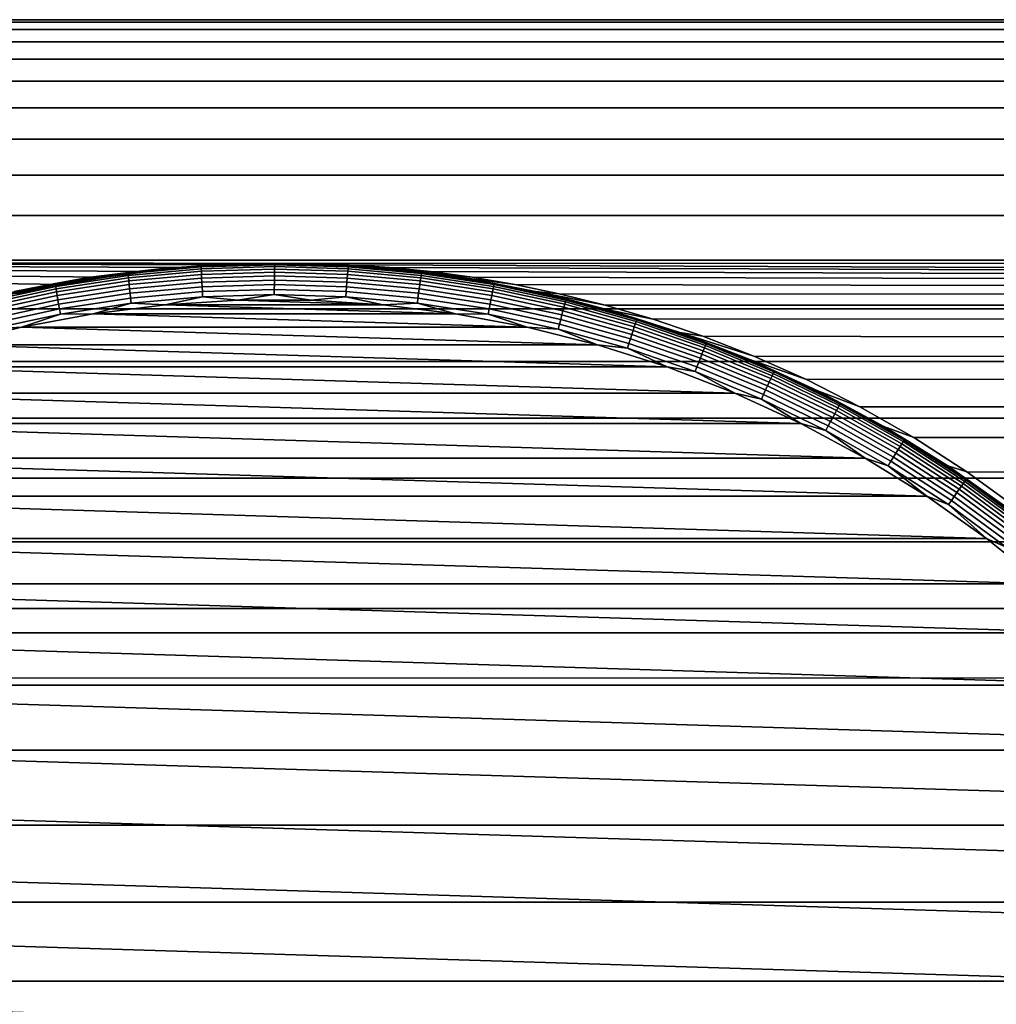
# Model space of a CAD drawing. Header units: metres. Extents: x -244 to 24, y -123 to 0.
# Tile 10 of 146: x -229.41 to -221.4, y -25.09 to -17. Entities that reach past the tile are written whole.
import ezdxf

# ---------------------------------------------------------------- set-up
doc = ezdxf.new("R2010")
doc.units = ezdxf.units.M
doc.layers.add('solid_10_231_103_000', color=7, linetype='CONTINUOUS')

msp = doc.modelspace()

# ---------------------------------------------------------------- linework, layer by layer
at = {"layer": 'solid_10_231_103_000'}
for points in [[(-242.357925, -17.081158, 212.72937), (-242.345795, -17.020292, 213.424957), (-135.362122, -17.020296, 211.557739), (-135.374268, -17.081148, 210.862061)], [(-242.345795, -17.020292, 213.424957), (-242.333618, -17, 214.122421), (-135.349945, -16.999992, 212.25502), (-135.362122, -17.020296, 211.557739)], [(-242.333618, -17, 214.122421), (-242.321442, -17.020292, 214.819885), (-135.337769, -17.020296, 212.952301), (-135.349945, -16.999992, 212.25502)], [(-242.321442, -17.020292, 214.819885), (-242.309296, -17.081158, 215.515472), (-135.325638, -17.081148, 213.64798), (-135.337769, -17.020296, 212.952301)], [(-242.36998, -17.182312, 212.038925), (-242.357925, -17.081158, 212.72937), (-135.374268, -17.081148, 210.862061), (-135.386322, -17.182358, 210.17128)], [(-242.309296, -17.081158, 215.515472), (-242.297256, -17.182312, 216.205917), (-135.313568, -17.182358, 214.33876), (-135.325638, -17.081148, 213.64798)], [(-242.381912, -17.323435, 211.355576), (-242.36998, -17.182312, 212.038925), (-135.386322, -17.182358, 210.17128), (-135.398239, -17.3234, 209.488297)], [(-242.297256, -17.182312, 216.205917), (-242.285324, -17.323435, 216.889282), (-135.301651, -17.3234, 215.021759), (-135.313568, -17.182358, 214.33876)], [(-242.393692, -17.504187, 210.681107), (-242.381912, -17.323435, 211.355576), (-135.398239, -17.3234, 209.488297), (-135.410019, -17.504154, 208.813858)], [(-242.273544, -17.504185, 217.563736), (-135.289886, -17.504154, 215.696182), (-135.301651, -17.3234, 215.021759), (-242.285324, -17.323435, 216.889282)], [(-242.405243, -17.723703, 210.018768), (-242.393692, -17.504187, 210.681107), (-135.410019, -17.504154, 208.813858), (-135.421585, -17.723772, 208.151199)], [(-242.273544, -17.504185, 217.563736), (-242.261993, -17.723701, 218.226074), (-135.27832, -17.723772, 216.358841), (-135.289886, -17.504154, 215.696182)], [(-242.405243, -17.723703, 210.018768), (-135.421585, -17.723772, 208.151199), (-135.432892, -17.98138, 207.502838), (-242.416565, -17.981354, 209.370316)], [(-242.261993, -17.723701, 218.226074), (-242.250671, -17.981352, 218.874542), (-135.266998, -17.98138, 217.007202), (-135.27832, -17.723772, 216.358841)], [(-242.427612, -18.276491, 208.737488), (-242.416565, -17.981354, 209.370316), (-135.432892, -17.98138, 207.502838), (-135.443939, -18.276272, 206.870544)], [(-242.250671, -17.981352, 218.874542), (-242.239624, -18.276489, 219.507355), (-135.255966, -18.276272, 217.639496), (-135.266998, -17.98138, 217.007202)], [(-242.438339, -18.607742, 208.12326), (-242.427612, -18.276491, 208.737488), (-135.443939, -18.276272, 206.870544), (-135.454666, -18.607836, 206.255692)], [(-242.239624, -18.276489, 219.507355), (-242.228897, -18.607737, 220.121582), (-135.245224, -18.607836, 218.254349), (-135.255966, -18.276272, 217.639496)], [(-242.438339, -18.607742, 208.12326), (-135.454666, -18.607836, 206.255692), (-135.465027, -18.974169, 205.66188), (-242.4487, -18.974102, 207.529388)], [(-242.228897, -18.607737, 220.121582), (-242.218536, -18.9741, 220.715454), (-135.234863, -18.974169, 218.84816), (-135.245224, -18.607836, 218.254349)], [(-242.4487, -18.974102, 207.529388), (-229.062119, -19.173815, 207.001617), (-229.429565, -19.249943, 206.900665)], [(-242.4487, -18.974102, 207.529388), (-228.707306, -19.11352, 207.08226), (-229.062119, -19.173815, 207.001617)], [(-242.4487, -18.974102, 207.529388), (-228.36293, -19.067442, 207.143723), (-228.707306, -19.11352, 207.08226)], [(-242.4487, -18.974102, 207.529388), (-228.025818, -19.033958, 207.1875), (-228.36293, -19.067442, 207.143723)], [(-242.4487, -18.974102, 207.529388), (-227.693726, -19.012077, 207.214447), (-228.025818, -19.033958, 207.1875)], [(-242.4487, -18.974102, 207.529388), (-227.365173, -19.001322, 207.224899), (-227.693726, -19.012077, 207.214447)], [(-242.4487, -18.974102, 207.529388), (-227.038712, -19.001316, 207.219208), (-227.365173, -19.001322, 207.224899)], [(-242.4487, -18.974102, 207.529388), (-135.465027, -18.974169, 205.66188), (-227.038712, -19.001316, 207.219208)], [(-242.218536, -18.9741, 220.715454), (-242.208557, -19.374664, 221.28743), (-135.224884, -19.374414, 219.419693), (-135.234863, -18.974169, 218.84816)], [(-227.627731, -19.004744, 200.463699), (-227.693726, -19.012077, 207.214447), (-227.365173, -19.001322, 207.224899)], [(-227.011932, -19.004744, 200.452942), (-227.627731, -19.004744, 200.463699), (-227.365173, -19.001322, 207.224899), (-227.038712, -19.001316, 207.219208)], [(-135.465027, -18.974169, 205.66188), (-135.475006, -19.374414, 205.090363), (-226.710648, -19.012066, 207.197311), (-227.038712, -19.001316, 207.219208)], [(-227.011932, -19.004744, 200.452942), (-227.038712, -19.001316, 207.219208), (-226.710648, -19.012066, 207.197311)], [(-228.525391, -19.075888, 200.437042), (-229.122314, -19.16675, 200.447464), (-228.853516, -19.118345, 200.485092)], [(-228.52504, -19.084879, 200.395157), (-229.121414, -19.175659, 200.405563), (-229.122314, -19.16675, 200.447464), (-228.525391, -19.075888, 200.437042)], [(-228.242371, -19.042658, 200.474426), (-228.853516, -19.118345, 200.485092), (-228.707306, -19.11352, 207.08226), (-228.36293, -19.067442, 207.143723)], [(-228.525391, -19.075888, 200.437042), (-228.853516, -19.118345, 200.485092), (-228.242371, -19.042658, 200.474426)], [(-227.924088, -19.021238, 200.426544), (-228.525391, -19.075888, 200.437042), (-228.242371, -19.042658, 200.474426)], [(-227.924271, -19.030277, 200.384659), (-228.52504, -19.084879, 200.395157), (-228.525391, -19.075888, 200.437042), (-227.924088, -19.021238, 200.426544)], [(-227.924072, -19.045181, 200.344498), (-228.523941, -19.099701, 200.354965), (-228.52504, -19.084879, 200.395157), (-227.924271, -19.030277, 200.384659)], [(-227.923492, -19.065643, 200.306854), (-228.522125, -19.12005, 200.317307), (-228.523941, -19.099701, 200.354965), (-227.924072, -19.045181, 200.344498)], [(-227.922531, -19.091246, 200.272507), (-228.519623, -19.145514, 200.282928), (-228.522125, -19.12005, 200.317307), (-227.923492, -19.065643, 200.306854)], [(-228.242371, -19.042658, 200.474426), (-228.36293, -19.067442, 207.143723), (-228.025818, -19.033958, 207.1875)], [(-227.627731, -19.004744, 200.463699), (-228.242371, -19.042658, 200.474426), (-228.025818, -19.033958, 207.1875), (-227.693726, -19.012077, 207.214447)], [(-227.924088, -19.021238, 200.426544), (-228.242371, -19.042658, 200.474426), (-227.627731, -19.004744, 200.463699)], [(-227.321304, -19.012056, 200.374146), (-227.924271, -19.030277, 200.384659), (-227.924088, -19.021238, 200.426544), (-227.320572, -19.002998, 200.416016)], [(-227.322006, -19.026985, 200.333984), (-227.924072, -19.045181, 200.344498), (-227.924271, -19.030277, 200.384659), (-227.321304, -19.012056, 200.374146)], [(-227.320572, -19.002998, 200.416016), (-227.924088, -19.021238, 200.426544), (-227.627731, -19.004744, 200.463699)], [(-227.322662, -19.047485, 200.296371), (-227.923492, -19.065643, 200.306854), (-227.924072, -19.045181, 200.344498), (-227.322006, -19.026985, 200.333984)], [(-227.323257, -19.073135, 200.262054), (-227.922531, -19.091246, 200.272507), (-227.923492, -19.065643, 200.306854), (-227.322662, -19.047485, 200.296371)], [(-227.323792, -19.103413, 200.231735), (-227.921234, -19.121468, 200.242172), (-227.922531, -19.091246, 200.272507), (-227.323257, -19.073135, 200.262054)], [(-227.320572, -19.002998, 200.416016), (-227.627731, -19.004744, 200.463699), (-227.011932, -19.004744, 200.452942)], [(-226.726334, -19.121468, 200.221313), (-227.323792, -19.103413, 200.231735), (-227.323257, -19.073135, 200.262054), (-226.723984, -19.091246, 200.251587)], [(-226.723984, -19.091246, 200.251587), (-227.323257, -19.073135, 200.262054), (-227.322662, -19.047485, 200.296371), (-226.721832, -19.065643, 200.285873)], [(-226.721832, -19.065643, 200.285873), (-227.322662, -19.047485, 200.296371), (-227.322006, -19.026985, 200.333984), (-226.71994, -19.045181, 200.323471)], [(-226.71994, -19.045181, 200.323471), (-227.322006, -19.026985, 200.333984), (-227.321304, -19.012056, 200.374146), (-226.718338, -19.030277, 200.363617)], [(-226.718338, -19.030277, 200.363617), (-227.321304, -19.012056, 200.374146), (-227.320572, -19.002998, 200.416016), (-226.717056, -19.021238, 200.405472)], [(-226.717056, -19.021238, 200.405472), (-227.320572, -19.002998, 200.416016), (-227.011932, -19.004744, 200.452942)], [(-227.011932, -19.004744, 200.452942), (-226.710648, -19.012066, 207.197311), (-226.379578, -19.033947, 207.158783)], [(-227.011932, -19.004744, 200.452942), (-226.379578, -19.033947, 207.158783), (-226.044128, -19.067434, 207.103256), (-226.397293, -19.042658, 200.442215)], [(-226.717056, -19.021238, 200.405472), (-227.011932, -19.004744, 200.452942), (-226.397293, -19.042658, 200.442215)], [(-226.126892, -19.145514, 200.241165), (-226.723984, -19.091246, 200.251587), (-226.721832, -19.065643, 200.285873), (-226.123199, -19.12005, 200.275436)], [(-226.123199, -19.12005, 200.275436), (-226.721832, -19.065643, 200.285873), (-226.71994, -19.045181, 200.323471), (-226.120071, -19.099701, 200.313004)], [(-226.120071, -19.099701, 200.313004), (-226.71994, -19.045181, 200.323471), (-226.718338, -19.030277, 200.363617), (-226.117569, -19.084879, 200.353134)], [(-226.117569, -19.084879, 200.353134), (-226.718338, -19.030277, 200.363617), (-226.717056, -19.021238, 200.405472), (-226.115753, -19.075888, 200.394989)], [(-226.115753, -19.075888, 200.394989), (-226.717056, -19.021238, 200.405472), (-226.397293, -19.042658, 200.442215)], [(-135.475006, -19.374414, 205.090363), (-226.379578, -19.033947, 207.158783), (-226.710648, -19.012066, 207.197311)], [(-226.397293, -19.042658, 200.442215), (-226.044128, -19.067434, 207.103256), (-225.702072, -19.113514, 207.029816)], [(-226.397293, -19.042658, 200.442215), (-225.702072, -19.113514, 207.029816), (-225.350266, -19.173813, 206.936829), (-225.786148, -19.118345, 200.431549)], [(-226.115753, -19.075888, 200.394989), (-226.397293, -19.042658, 200.442215), (-225.786148, -19.118345, 200.431549)], [(-135.475006, -19.374414, 205.090363), (-226.044128, -19.067434, 207.103256), (-226.379578, -19.033947, 207.158783)], [(-225.521194, -19.175659, 200.342728), (-226.117569, -19.084879, 200.353134), (-226.115753, -19.075888, 200.394989), (-225.518845, -19.16675, 200.384567)], [(-225.518845, -19.16675, 200.384567), (-226.115753, -19.075888, 200.394989), (-225.786148, -19.118345, 200.431549)], [(-135.475006, -19.374414, 205.090363), (-225.702072, -19.113514, 207.029816), (-226.044128, -19.067434, 207.103256)], [(-228.853516, -19.118345, 200.485092), (-229.458847, -19.231516, 200.495651), (-229.429565, -19.249943, 206.900665), (-229.062119, -19.173815, 207.001617)], [(-229.122314, -19.16675, 200.447464), (-229.458847, -19.231516, 200.495651), (-228.853516, -19.118345, 200.485092)], [(-228.523941, -19.099701, 200.354965), (-229.119415, -19.190346, 200.365356), (-229.121414, -19.175659, 200.405563), (-228.52504, -19.084879, 200.395157)], [(-228.522125, -19.12005, 200.317307), (-229.116379, -19.210508, 200.327682), (-229.119415, -19.190346, 200.365356), (-228.523941, -19.099701, 200.354965)], [(-228.519623, -19.145514, 200.282928), (-229.11235, -19.235739, 200.293289), (-229.116379, -19.210508, 200.327682), (-228.522125, -19.12005, 200.317307)], [(-228.51651, -19.17557, 200.252563), (-229.107422, -19.26552, 200.262878), (-229.11235, -19.235739, 200.293289), (-228.519623, -19.145514, 200.282928)], [(-228.853516, -19.118345, 200.485092), (-229.062119, -19.173815, 207.001617), (-228.707306, -19.11352, 207.08226)], [(-227.921234, -19.121468, 200.242172), (-228.51651, -19.17557, 200.252563), (-228.519623, -19.145514, 200.282928), (-227.922531, -19.091246, 200.272507)], [(-227.919617, -19.155693, 200.216446), (-228.512833, -19.209606, 200.226791), (-228.51651, -19.17557, 200.252563), (-227.921234, -19.121468, 200.242172)], [(-227.917709, -19.193222, 200.195862), (-228.508652, -19.246931, 200.206177), (-228.512833, -19.209606, 200.226791), (-227.919617, -19.155693, 200.216446)], [(-227.324234, -19.137699, 200.206055), (-227.919617, -19.155693, 200.216446), (-227.921234, -19.121468, 200.242172), (-227.323792, -19.103413, 200.231735)], [(-227.3246, -19.175297, 200.185501), (-227.917709, -19.193222, 200.195862), (-227.919617, -19.155693, 200.216446), (-227.324234, -19.137699, 200.206055)], [(-226.731491, -19.193222, 200.175156), (-227.3246, -19.175297, 200.185501), (-227.324234, -19.137699, 200.206055), (-226.728851, -19.155693, 200.195663)], [(-226.728851, -19.155693, 200.195663), (-227.324234, -19.137699, 200.206055), (-227.323792, -19.103413, 200.231735), (-226.726334, -19.121468, 200.221313)], [(-226.140533, -19.246931, 200.164841), (-226.731491, -19.193222, 200.175156), (-226.728851, -19.155693, 200.195663), (-226.135651, -19.209606, 200.185303)], [(-226.135651, -19.209606, 200.185303), (-226.728851, -19.155693, 200.195663), (-226.726334, -19.121468, 200.221313), (-226.131073, -19.17557, 200.210922)], [(-226.131073, -19.17557, 200.210922), (-226.726334, -19.121468, 200.221313), (-226.723984, -19.091246, 200.251587), (-226.126892, -19.145514, 200.241165)], [(-225.540146, -19.26552, 200.200607), (-226.131073, -19.17557, 200.210922), (-226.126892, -19.145514, 200.241165), (-225.534164, -19.235739, 200.23082)], [(-225.534164, -19.235739, 200.23082), (-226.126892, -19.145514, 200.241165), (-226.123199, -19.12005, 200.275436), (-225.528946, -19.210508, 200.26506)], [(-225.528946, -19.210508, 200.26506), (-226.123199, -19.12005, 200.275436), (-226.120071, -19.099701, 200.313004), (-225.524597, -19.190346, 200.302612)], [(-225.524597, -19.190346, 200.302612), (-226.120071, -19.099701, 200.313004), (-226.117569, -19.084879, 200.353134), (-225.521194, -19.175659, 200.342728)], [(-225.786148, -19.118345, 200.431549), (-225.350266, -19.173813, 206.936829), (-224.986542, -19.249947, 206.823105), (-225.180832, -19.231516, 200.42099)], [(-225.518845, -19.16675, 200.384567), (-225.786148, -19.118345, 200.431549), (-225.180832, -19.231516, 200.42099)], [(-135.475006, -19.374414, 205.090363), (-225.350266, -19.173813, 206.936829), (-225.702072, -19.113514, 207.029816)], [(-229.122314, -19.16675, 200.447464), (-229.712646, -19.293493, 200.457764), (-229.458847, -19.231516, 200.495651)], [(-229.121414, -19.175659, 200.405563), (-229.711212, -19.302288, 200.415863), (-229.712646, -19.293493, 200.457764), (-229.122314, -19.16675, 200.447464)], [(-229.119415, -19.190346, 200.365356), (-229.708344, -19.316784, 200.375641), (-229.711212, -19.302288, 200.415863), (-229.121414, -19.175659, 200.405563)], [(-229.116379, -19.210508, 200.327682), (-229.704086, -19.336687, 200.337936), (-229.708344, -19.316784, 200.375641), (-229.119415, -19.190346, 200.365356)], [(-229.11235, -19.235739, 200.293289), (-229.698547, -19.361591, 200.303513), (-229.704086, -19.336687, 200.337936), (-229.116379, -19.210508, 200.327682)], [(-229.107422, -19.26552, 200.262878), (-229.691833, -19.390989, 200.273071), (-229.698547, -19.361591, 200.303513), (-229.11235, -19.235739, 200.293289)], [(-228.512833, -19.209606, 200.226791), (-229.1017, -19.299246, 200.237076), (-229.107422, -19.26552, 200.262878), (-228.51651, -19.17557, 200.252563)], [(-228.508652, -19.246931, 200.206177), (-229.095276, -19.336227, 200.216415), (-229.1017, -19.299246, 200.237076), (-228.512833, -19.209606, 200.226791)], [(-227.915543, -19.23329, 200.180832), (-228.504074, -19.286779, 200.191116), (-228.508652, -19.246931, 200.206177), (-227.917709, -19.193222, 200.195862)], [(-227.913177, -19.27508, 200.171692), (-228.499191, -19.328341, 200.181915), (-228.504074, -19.286779, 200.191116), (-227.915543, -19.23329, 200.180832)], [(-227.32486, -19.215439, 200.170532), (-227.915543, -19.23329, 200.180832), (-227.917709, -19.193222, 200.195862), (-227.3246, -19.175297, 200.185501)], [(-227.325012, -19.257305, 200.161423), (-227.913177, -19.27508, 200.171692), (-227.915543, -19.23329, 200.180832), (-227.32486, -19.215439, 200.170532)], [(-226.736862, -19.27508, 200.151154), (-227.325012, -19.257305, 200.161423), (-227.32486, -19.215439, 200.170532), (-226.734177, -19.23329, 200.160217)], [(-226.734177, -19.23329, 200.160217), (-227.32486, -19.215439, 200.170532), (-227.3246, -19.175297, 200.185501), (-226.731491, -19.193222, 200.175156)], [(-226.150848, -19.328341, 200.14093), (-226.736862, -19.27508, 200.151154), (-226.734177, -19.23329, 200.160217), (-226.145645, -19.286779, 200.149948)], [(-226.145645, -19.286779, 200.149948), (-226.734177, -19.23329, 200.160217), (-226.731491, -19.193222, 200.175156), (-226.140533, -19.246931, 200.164841)], [(-225.553909, -19.336227, 200.154602), (-226.140533, -19.246931, 200.164841), (-226.135651, -19.209606, 200.185303), (-225.546783, -19.299246, 200.175018)], [(-225.546783, -19.299246, 200.175018), (-226.135651, -19.209606, 200.185303), (-226.131073, -19.17557, 200.210922), (-225.540146, -19.26552, 200.200607)], [(-224.95575, -19.390989, 200.190414), (-225.540146, -19.26552, 200.200607), (-225.534164, -19.235739, 200.23082), (-224.947968, -19.361591, 200.220596)], [(-224.947968, -19.361591, 200.220596), (-225.534164, -19.235739, 200.23082), (-225.528946, -19.210508, 200.26506), (-224.941238, -19.336687, 200.254807)], [(-224.941238, -19.336687, 200.254807), (-225.528946, -19.210508, 200.26506), (-225.524597, -19.190346, 200.302612), (-224.935669, -19.316784, 200.292328)], [(-224.935669, -19.316784, 200.292328), (-225.524597, -19.190346, 200.302612), (-225.521194, -19.175659, 200.342728), (-224.931396, -19.302288, 200.332428)], [(-224.931396, -19.302288, 200.332428), (-225.521194, -19.175659, 200.342728), (-225.518845, -19.16675, 200.384567), (-224.928497, -19.293493, 200.374252)], [(-224.928497, -19.293493, 200.374252), (-225.518845, -19.16675, 200.384567), (-225.180832, -19.231516, 200.42099)], [(-135.475006, -19.374414, 205.090363), (-224.986542, -19.249947, 206.823105), (-225.350266, -19.173813, 206.936829)], [(-225.180832, -19.231516, 200.42099), (-224.986542, -19.249947, 206.823105), (-224.608597, -19.344423, 206.686661)], [(-225.180832, -19.231516, 200.42099), (-224.608597, -19.344423, 206.686661), (-224.215744, -19.459949, 206.525818), (-224.583618, -19.381744, 200.410553)], [(-224.928497, -19.293493, 200.374252), (-225.180832, -19.231516, 200.42099), (-224.583618, -19.381744, 200.410553)], [(-229.1017, -19.299246, 200.237076), (-229.684082, -19.42428, 200.247238), (-229.691833, -19.390989, 200.273071), (-229.107422, -19.26552, 200.262878)], [(-229.095276, -19.336227, 200.216415), (-229.675446, -19.460785, 200.226547), (-229.684082, -19.42428, 200.247238), (-229.1017, -19.299246, 200.237076)], [(-228.504074, -19.286779, 200.191116), (-229.088303, -19.375711, 200.201309), (-229.095276, -19.336227, 200.216415), (-228.508652, -19.246931, 200.206177)], [(-228.499191, -19.328341, 200.181915), (-229.080917, -19.416891, 200.192062), (-229.088303, -19.375711, 200.201309), (-228.504074, -19.286779, 200.191116)], [(-227.913177, -19.27508, 200.171692), (-228.220032, -19.341391, 200.173981), (-228.499191, -19.328341, 200.181915)], [(-227.913177, -19.27508, 200.171692), (-227.623779, -19.304602, 200.163574), (-228.220032, -19.341391, 200.173981)], [(-228.220032, -19.341391, 200.173981), (-227.623779, -19.304602, 200.163574), (-226.430115, -19.341391, 200.142746)], [(-227.325012, -19.257305, 200.161423), (-227.623779, -19.304602, 200.163574), (-227.913177, -19.27508, 200.171692)], [(-227.325012, -19.257305, 200.161423), (-227.026352, -19.304602, 200.153152), (-227.623779, -19.304602, 200.163574)], [(-227.623779, -19.304602, 200.163574), (-227.026352, -19.304602, 200.153152), (-226.430115, -19.341391, 200.142746)], [(-226.736862, -19.27508, 200.151154), (-227.026352, -19.304602, 200.153152), (-227.325012, -19.257305, 200.161423)], [(-226.736862, -19.27508, 200.151154), (-226.430115, -19.341391, 200.142746), (-227.026352, -19.304602, 200.153152)], [(-226.150848, -19.328341, 200.14093), (-226.430115, -19.341391, 200.142746), (-226.736862, -19.27508, 200.151154)], [(-225.569122, -19.416891, 200.130768), (-226.150848, -19.328341, 200.14093), (-226.145645, -19.286779, 200.149948), (-225.561417, -19.375711, 200.13974)], [(-225.561417, -19.375711, 200.13974), (-226.145645, -19.286779, 200.149948), (-226.140533, -19.246931, 200.164841), (-225.553909, -19.336227, 200.154602)], [(-224.973755, -19.460785, 200.14447), (-225.553909, -19.336227, 200.154602), (-225.546783, -19.299246, 200.175018), (-224.964401, -19.42428, 200.164856)], [(-224.964401, -19.42428, 200.164856), (-225.546783, -19.299246, 200.175018), (-225.540146, -19.26552, 200.200607), (-224.95575, -19.390989, 200.190414)], [(-135.475006, -19.374414, 205.090363), (-224.608597, -19.344423, 206.686661), (-224.986542, -19.249947, 206.823105)], [(-224.362213, -19.498127, 200.24469), (-224.941238, -19.336687, 200.254807), (-224.935669, -19.316784, 200.292328), (-224.355453, -19.478556, 200.282211)], [(-224.355453, -19.478556, 200.282211), (-224.935669, -19.316784, 200.292328), (-224.931396, -19.302288, 200.332428), (-224.350311, -19.464302, 200.322281)], [(-224.350311, -19.464302, 200.322281), (-224.931396, -19.302288, 200.332428), (-224.928497, -19.293493, 200.374252), (-224.346893, -19.455654, 200.364105)], [(-224.346893, -19.455654, 200.364105), (-224.928497, -19.293493, 200.374252), (-224.583618, -19.381744, 200.410553)], [(-242.208557, -19.374664, 221.28743), (-242.199005, -19.807516, 221.834763), (-135.215332, -19.807541, 219.967361), (-135.224884, -19.374414, 219.419693)], [(-229.088303, -19.375711, 200.201309), (-229.666107, -19.499762, 200.211395), (-229.675446, -19.460785, 200.226547), (-229.095276, -19.336227, 200.216415)], [(-229.080917, -19.416891, 200.192062), (-229.656235, -19.540411, 200.202103), (-229.666107, -19.499762, 200.211395), (-229.088303, -19.375711, 200.201309)], [(-228.499191, -19.328341, 200.181915), (-228.81282, -19.414814, 200.184341), (-229.080917, -19.416891, 200.192062)], [(-228.499191, -19.328341, 200.181915), (-228.220032, -19.341391, 200.173981), (-228.81282, -19.414814, 200.184341)], [(-228.81282, -19.414814, 200.184341), (-228.220032, -19.341391, 200.173981), (-225.837311, -19.414814, 200.132401)], [(-228.220032, -19.341391, 200.173981), (-226.430115, -19.341391, 200.142746), (-225.837311, -19.414814, 200.132401)], [(-226.150848, -19.328341, 200.14093), (-225.837311, -19.414814, 200.132401), (-226.430115, -19.341391, 200.142746)], [(-225.569122, -19.416891, 200.130768), (-225.837311, -19.414814, 200.132401), (-226.150848, -19.328341, 200.14093)], [(-224.99379, -19.540411, 200.120728), (-225.569122, -19.416891, 200.130768), (-225.561417, -19.375711, 200.13974), (-224.983612, -19.499762, 200.129654)], [(-224.983612, -19.499762, 200.129654), (-225.561417, -19.375711, 200.13974), (-225.553909, -19.336227, 200.154602), (-224.973755, -19.460785, 200.14447)], [(-224.390625, -19.584255, 200.154846), (-224.964401, -19.42428, 200.164856), (-224.95575, -19.390989, 200.190414), (-224.379974, -19.551521, 200.180359)], [(-224.379974, -19.551521, 200.180359), (-224.95575, -19.390989, 200.190414), (-224.947968, -19.361591, 200.220596), (-224.370438, -19.522615, 200.21051)], [(-224.370438, -19.522615, 200.21051), (-224.947968, -19.361591, 200.220596), (-224.941238, -19.336687, 200.254807), (-224.362213, -19.498127, 200.24469)], [(-135.475006, -19.374414, 205.090363), (-224.215744, -19.459949, 206.525818), (-224.608597, -19.344423, 206.686661)], [(-224.583618, -19.381744, 200.410553), (-224.215744, -19.459949, 206.525818), (-223.808426, -19.598759, 206.340271), (-223.996796, -19.568455, 200.400314)], [(-224.346893, -19.455654, 200.364105), (-224.583618, -19.381744, 200.410553), (-223.996796, -19.568455, 200.400314)], [(-135.475006, -19.374414, 205.090363), (-135.484573, -19.807541, 204.542679), (-223.808426, -19.598759, 206.340271), (-224.215744, -19.459949, 206.525818)], [(-229.080917, -19.416891, 200.192062), (-229.399963, -19.52459, 200.19458), (-229.656235, -19.540411, 200.202103)], [(-229.399963, -19.52459, 200.19458), (-228.81282, -19.414814, 200.184341), (-225.250183, -19.52459, 200.122147)], [(-229.080917, -19.416891, 200.192062), (-228.81282, -19.414814, 200.184341), (-229.399963, -19.52459, 200.19458)], [(-228.81282, -19.414814, 200.184341), (-225.837311, -19.414814, 200.132401), (-225.250183, -19.52459, 200.122147)], [(-225.569122, -19.416891, 200.130768), (-225.250183, -19.52459, 200.122147), (-225.837311, -19.414814, 200.132401)], [(-224.99379, -19.540411, 200.120728), (-225.250183, -19.52459, 200.122147), (-225.569122, -19.416891, 200.130768)], [(-224.414368, -19.658476, 200.11972), (-224.983612, -19.499762, 200.129654), (-224.973755, -19.460785, 200.14447), (-224.402161, -19.620152, 200.134491)], [(-224.402161, -19.620152, 200.134491), (-224.973755, -19.460785, 200.14447), (-224.964401, -19.42428, 200.164856), (-224.390625, -19.584255, 200.154846)], [(-223.793991, -19.694237, 200.234772), (-224.362213, -19.498127, 200.24469), (-224.355453, -19.478556, 200.282211), (-223.786072, -19.67507, 200.272263)], [(-223.786072, -19.67507, 200.272263), (-224.355453, -19.478556, 200.282211), (-224.350311, -19.464302, 200.322281), (-223.780075, -19.66111, 200.312332)], [(-223.780075, -19.66111, 200.312332), (-224.350311, -19.464302, 200.322281), (-224.346893, -19.455654, 200.364105), (-223.776123, -19.652641, 200.354141)], [(-223.776123, -19.652641, 200.354141), (-224.346893, -19.455654, 200.364105), (-223.996796, -19.568455, 200.400314)], [(-229.979233, -19.670305, 200.204697), (-229.399963, -19.52459, 200.19458), (-224.670914, -19.670305, 200.11203)], [(-229.656235, -19.540411, 200.202103), (-229.399963, -19.52459, 200.19458), (-229.979233, -19.670305, 200.204697)], [(-229.399963, -19.52459, 200.19458), (-225.250183, -19.52459, 200.122147), (-224.670914, -19.670305, 200.11203)], [(-224.99379, -19.540411, 200.120728), (-224.670914, -19.670305, 200.11203), (-225.250183, -19.52459, 200.122147)], [(-224.426971, -19.698446, 200.11084), (-224.99379, -19.540411, 200.120728), (-224.983612, -19.499762, 200.129654), (-224.414368, -19.658476, 200.11972)], [(-224.426971, -19.698446, 200.11084), (-224.670914, -19.670305, 200.11203), (-224.99379, -19.540411, 200.120728)], [(-223.827545, -19.778589, 200.14502), (-224.390625, -19.584255, 200.154846), (-224.379974, -19.551521, 200.180359), (-223.814941, -19.746531, 200.170502)], [(-223.814941, -19.746531, 200.170502), (-224.379974, -19.551521, 200.180359), (-224.370438, -19.522615, 200.21051), (-223.80368, -19.71822, 200.200623)], [(-223.80368, -19.71822, 200.200623), (-224.370438, -19.522615, 200.21051), (-224.362213, -19.498127, 200.24469), (-223.793991, -19.694237, 200.234772)], [(-223.855728, -19.851276, 200.10997), (-224.414368, -19.658476, 200.11972), (-224.402161, -19.620152, 200.134491), (-223.841248, -19.813744, 200.12471)], [(-223.841248, -19.813744, 200.12471), (-224.402161, -19.620152, 200.134491), (-224.390625, -19.584255, 200.154846), (-223.827545, -19.778589, 200.14502)], [(-223.996796, -19.568455, 200.400314), (-223.808426, -19.598759, 206.340271), (-223.387924, -19.763433, 206.129898)], [(-223.996796, -19.568455, 200.400314), (-223.387924, -19.763433, 206.129898), (-222.957352, -19.956078, 205.895844), (-223.422577, -19.790945, 200.390289)], [(-223.776123, -19.652641, 200.354141), (-223.996796, -19.568455, 200.400314), (-223.422577, -19.790945, 200.390289)], [(-135.484573, -19.807541, 204.542679), (-223.387924, -19.763433, 206.129898), (-223.808426, -19.598759, 206.340271)], [(-230.548477, -19.851421, 200.21463), (-229.979233, -19.670305, 200.204697), (-224.101669, -19.851421, 200.102097)], [(-229.979233, -19.670305, 200.204697), (-224.670914, -19.670305, 200.11203), (-224.101669, -19.851421, 200.102097)], [(-224.426971, -19.698446, 200.11084), (-224.101669, -19.851421, 200.102097), (-224.670914, -19.670305, 200.11203)], [(-223.870743, -19.890423, 200.10112), (-224.426971, -19.698446, 200.11084), (-224.414368, -19.658476, 200.11972), (-223.855728, -19.851276, 200.10997)], [(-223.870743, -19.890423, 200.10112), (-224.101669, -19.851421, 200.102097), (-224.426971, -19.698446, 200.11084)], [(-223.262726, -19.975304, 200.160858), (-223.814941, -19.746531, 200.170502), (-223.80368, -19.71822, 200.200623), (-223.249771, -19.947693, 200.190948)], [(-223.249771, -19.947693, 200.190948), (-223.80368, -19.71822, 200.200623), (-223.793991, -19.694237, 200.234772), (-223.238647, -19.924303, 200.225082)], [(-223.238647, -19.924303, 200.225082), (-223.793991, -19.694237, 200.234772), (-223.786072, -19.67507, 200.272263), (-223.229568, -19.905609, 200.262558)], [(-223.229568, -19.905609, 200.262558), (-223.786072, -19.67507, 200.272263), (-223.780075, -19.66111, 200.312332), (-223.222748, -19.891994, 200.302597)], [(-223.222748, -19.891994, 200.302597), (-223.780075, -19.66111, 200.312332), (-223.776123, -19.652641, 200.354141), (-223.218307, -19.883736, 200.344406)], [(-223.218307, -19.883736, 200.344406), (-223.776123, -19.652641, 200.354141), (-223.422577, -19.790945, 200.390289)], [(-242.199005, -19.807516, 221.834763), (-242.189896, -20.271446, 222.356003), (-135.206223, -20.271618, 220.488785), (-135.215332, -19.807541, 219.967361)], [(-223.29303, -20.040855, 200.115143), (-223.841248, -19.813744, 200.12471), (-223.827545, -19.778589, 200.14502), (-223.277237, -20.006569, 200.135406)], [(-223.277237, -20.006569, 200.135406), (-223.827545, -19.778589, 200.14502), (-223.814941, -19.746531, 200.170502), (-223.262726, -19.975304, 200.160858)], [(-223.422577, -19.790945, 200.390289), (-222.957352, -19.956078, 205.895844), (-222.519379, -20.178349, 205.64032), (-222.863129, -20.048367, 200.380524)], [(-223.218307, -19.883736, 200.344406), (-223.422577, -19.790945, 200.390289), (-222.863129, -20.048367, 200.380524)], [(-135.484573, -19.807541, 204.542679), (-222.957352, -19.956078, 205.895844), (-223.387924, -19.763433, 206.129898)], [(-135.484573, -19.807541, 204.542679), (-135.493668, -20.271618, 204.021255), (-222.519379, -20.178349, 205.64032), (-222.957352, -19.956078, 205.895844)], [(-231.105545, -20.067272, 200.22435), (-230.548477, -19.851421, 200.21463), (-223.544586, -20.067272, 200.092377)], [(-230.548477, -19.851421, 200.21463), (-224.101669, -19.851421, 200.102097), (-223.544586, -20.067272, 200.092377)], [(-223.870743, -19.890423, 200.10112), (-223.544586, -20.067272, 200.092377), (-224.101669, -19.851421, 200.102097)], [(-223.327103, -20.115639, 200.091629), (-223.870743, -19.890423, 200.10112), (-223.855728, -19.851276, 200.10997), (-223.309753, -20.077461, 200.100449)], [(-223.327103, -20.115639, 200.091629), (-223.544586, -20.067272, 200.092377), (-223.870743, -19.890423, 200.10112)], [(-223.309753, -20.077461, 200.100449), (-223.855728, -19.851276, 200.10997), (-223.841248, -19.813744, 200.12471), (-223.29303, -20.040855, 200.115143)], [(-222.680389, -20.156115, 200.293137), (-223.222748, -19.891994, 200.302597), (-223.218307, -19.883736, 200.344406), (-222.675446, -20.148096, 200.33493)], [(-222.675446, -20.148096, 200.33493), (-223.218307, -19.883736, 200.344406), (-222.863129, -20.048367, 200.380524)], [(-222.725311, -20.237007, 200.151474), (-223.262726, -19.975304, 200.160858), (-223.249771, -19.947693, 200.190948), (-222.710724, -20.210197, 200.181534)], [(-222.710724, -20.210197, 200.181534), (-223.249771, -19.947693, 200.190948), (-223.238647, -19.924303, 200.225082), (-222.698196, -20.187485, 200.215652)], [(-222.698196, -20.187485, 200.215652), (-223.238647, -19.924303, 200.225082), (-223.229568, -19.905609, 200.262558), (-222.688019, -20.169334, 200.253098)], [(-222.688019, -20.169334, 200.253098), (-223.229568, -19.905609, 200.262558), (-223.222748, -19.891994, 200.302597), (-222.680389, -20.156115, 200.293137)], [(-222.778442, -20.336201, 200.091171), (-223.309753, -20.077461, 200.100449), (-223.29303, -20.040855, 200.115143), (-222.759521, -20.300657, 200.10582)], [(-222.759521, -20.300657, 200.10582), (-223.29303, -20.040855, 200.115143), (-223.277237, -20.006569, 200.135406), (-222.741699, -20.267366, 200.126068)], [(-222.741699, -20.267366, 200.126068), (-223.277237, -20.006569, 200.135406), (-223.262726, -19.975304, 200.160858), (-222.725311, -20.237007, 200.151474)], [(-222.863129, -20.048367, 200.380524), (-222.519379, -20.178349, 205.64032), (-222.076828, -20.432068, 205.365753), (-222.320602, -20.339746, 200.371063)], [(-222.675446, -20.148096, 200.33493), (-222.863129, -20.048367, 200.380524), (-222.320602, -20.339746, 200.371063)], [(-231.648254, -20.317011, 200.233826), (-231.105545, -20.067272, 200.22435), (-223.001877, -20.317011, 200.082901)], [(-231.105545, -20.067272, 200.22435), (-223.544586, -20.067272, 200.092377), (-223.001877, -20.317011, 200.082901)], [(-223.327103, -20.115639, 200.091629), (-223.001877, -20.317011, 200.082901), (-223.544586, -20.067272, 200.092377)], [(-222.79805, -20.373272, 200.082397), (-223.327103, -20.115639, 200.091629), (-223.309753, -20.077461, 200.100449), (-222.778442, -20.336201, 200.091171)], [(-222.79805, -20.373272, 200.082397), (-223.001877, -20.317011, 200.082901), (-223.327103, -20.115639, 200.091629)], [(-222.204697, -20.530685, 200.14238), (-222.725311, -20.237007, 200.151474), (-222.710724, -20.210197, 200.181534), (-222.188507, -20.504774, 200.172424)], [(-222.188507, -20.504774, 200.172424), (-222.710724, -20.210197, 200.181534), (-222.698196, -20.187485, 200.215652), (-222.174637, -20.482824, 200.206512)], [(-222.174637, -20.482824, 200.206512), (-222.698196, -20.187485, 200.215652), (-222.688019, -20.169334, 200.253098), (-222.163376, -20.465281, 200.243942)], [(-222.163376, -20.465281, 200.243942), (-222.688019, -20.169334, 200.253098), (-222.680389, -20.156115, 200.293137), (-222.154953, -20.452505, 200.283966)], [(-222.154953, -20.452505, 200.283966), (-222.680389, -20.156115, 200.293137), (-222.675446, -20.148096, 200.33493), (-222.149536, -20.444754, 200.32576)], [(-222.149536, -20.444754, 200.32576), (-222.675446, -20.148096, 200.33493), (-222.320602, -20.339746, 200.371063)], [(-135.493668, -20.271618, 204.021255), (-222.076828, -20.432068, 205.365753), (-222.519379, -20.178349, 205.64032)], [(-242.189896, -20.271446, 222.356003), (-242.181274, -20.765255, 222.849731), (-135.197617, -20.764858, 220.981934), (-135.206223, -20.271618, 220.488785)], [(-222.242676, -20.592203, 200.096802), (-222.759521, -20.300657, 200.10582), (-222.741699, -20.267366, 200.126068), (-222.22287, -20.560028, 200.117004)], [(-222.22287, -20.560028, 200.117004), (-222.741699, -20.267366, 200.126068), (-222.725311, -20.237007, 200.151474), (-222.204697, -20.530685, 200.14238)], [(-135.493668, -20.271618, 204.021255), (-135.502274, -20.764858, 203.528107), (-221.639786, -20.714174, 205.079742), (-222.076828, -20.432068, 205.365753)], [(-232.174515, -20.599667, 200.243011), (-231.648254, -20.317011, 200.233826), (-222.475616, -20.599667, 200.073715)], [(-231.648254, -20.317011, 200.233826), (-223.001877, -20.317011, 200.082901), (-222.475616, -20.599667, 200.073715)], [(-222.79805, -20.373272, 200.082397), (-222.475616, -20.599667, 200.073715), (-223.001877, -20.317011, 200.082901)], [(-222.285522, -20.662384, 200.073456), (-222.79805, -20.373272, 200.082397), (-222.778442, -20.336201, 200.091171), (-222.263702, -20.626556, 200.082184)], [(-222.285522, -20.662384, 200.073456), (-222.475616, -20.599667, 200.073715), (-222.79805, -20.373272, 200.082397)], [(-222.263702, -20.626556, 200.082184), (-222.778442, -20.336201, 200.091171), (-222.759521, -20.300657, 200.10582), (-222.242676, -20.592203, 200.096802)], [(-222.320602, -20.339746, 200.371063), (-222.076828, -20.432068, 205.365753), (-221.639786, -20.714174, 205.079742), (-221.797028, -20.663977, 200.361923)], [(-222.149536, -20.444754, 200.32576), (-222.320602, -20.339746, 200.371063), (-221.797028, -20.663977, 200.361923)], [(-221.657547, -20.79237, 200.235107), (-222.163376, -20.465281, 200.243942), (-222.154953, -20.452505, 200.283966), (-221.648376, -20.780083, 200.275116)], [(-221.648376, -20.780083, 200.275116), (-222.154953, -20.452505, 200.283966), (-222.149536, -20.444754, 200.32576), (-221.642502, -20.772629, 200.316895)], [(-221.642502, -20.772629, 200.316895), (-222.149536, -20.444754, 200.32576), (-221.797028, -20.663977, 200.361923)], [(-221.722672, -20.883486, 200.108276), (-222.22287, -20.560028, 200.117004), (-222.204697, -20.530685, 200.14238), (-221.702744, -20.855268, 200.133621)], [(-221.702744, -20.855268, 200.133621), (-222.204697, -20.530685, 200.14238), (-222.188507, -20.504774, 200.172424), (-221.685013, -20.830351, 200.163635)], [(-221.685013, -20.830351, 200.163635), (-222.188507, -20.504774, 200.172424), (-222.174637, -20.482824, 200.206512), (-221.669846, -20.80924, 200.197693)], [(-221.669846, -20.80924, 200.197693), (-222.174637, -20.482824, 200.206512), (-222.163376, -20.465281, 200.243942), (-221.657547, -20.79237, 200.235107)], [(-232.682358, -20.914167, 200.251877), (-232.174515, -20.599667, 200.243011), (-221.967789, -20.914169, 200.06485)], [(-232.174515, -20.599667, 200.243011), (-222.475616, -20.599667, 200.073715), (-221.967789, -20.914169, 200.06485)], [(-222.285522, -20.662384, 200.073456), (-221.967789, -20.914169, 200.06485), (-222.475616, -20.599667, 200.073715)], [(-221.767441, -20.947464, 200.073517), (-222.263702, -20.626556, 200.082184), (-222.242676, -20.592203, 200.096802), (-221.744385, -20.914429, 200.088104)], [(-221.744385, -20.914429, 200.088104), (-222.242676, -20.592203, 200.096802), (-222.22287, -20.560028, 200.117004), (-221.722672, -20.883486, 200.108276)], [(-221.791382, -20.98192, 200.064835), (-222.285522, -20.662384, 200.073456), (-222.263702, -20.626556, 200.082184), (-221.767441, -20.947464, 200.073517)], [(-221.791382, -20.98192, 200.064835), (-221.967789, -20.914169, 200.06485), (-222.285522, -20.662384, 200.073456)], [(-221.797028, -20.663977, 200.361923), (-221.639786, -20.714174, 205.079742), (-221.213882, -21.02216, 204.788376), (-221.294403, -21.019827, 200.353149)], [(-221.642502, -20.772629, 200.316895), (-221.797028, -20.663977, 200.361923), (-221.294403, -21.019827, 200.353149)], [(-242.173187, -21.286657, 223.313644), (-135.189514, -21.286469, 221.446091), (-135.197617, -20.764858, 220.981934), (-242.181274, -20.765255, 222.849731)], [(-221.172394, -21.149408, 200.226639), (-221.657547, -20.79237, 200.235107), (-221.648376, -20.780083, 200.275116), (-221.162491, -21.137655, 200.266632)], [(-221.162491, -21.137655, 200.266632), (-221.648376, -20.780083, 200.275116), (-221.642502, -20.772629, 200.316895), (-221.156174, -21.130526, 200.308411)], [(-221.156174, -21.130526, 200.308411), (-221.642502, -20.772629, 200.316895), (-221.294403, -21.019827, 200.353149)], [(-135.502274, -20.764858, 203.528107), (-221.213882, -21.02216, 204.788376), (-221.639786, -20.714174, 205.079742)], [(-221.242905, -21.236561, 200.099899), (-221.722672, -20.883486, 200.108276), (-221.702744, -20.855268, 200.133621), (-221.221313, -21.20957, 200.125229)], [(-221.221313, -21.20957, 200.125229), (-221.702744, -20.855268, 200.133621), (-221.685013, -20.830351, 200.163635), (-221.202103, -21.185736, 200.155212)], [(-221.202103, -21.185736, 200.155212), (-221.685013, -20.830351, 200.163635), (-221.669846, -20.80924, 200.197693), (-221.185699, -21.165545, 200.189255)], [(-221.185699, -21.165545, 200.189255), (-221.669846, -20.80924, 200.197693), (-221.657547, -20.79237, 200.235107), (-221.172394, -21.149408, 200.226639)], [(-233.169861, -21.259338, 200.260391), (-232.682358, -20.914167, 200.251877), (-221.48027, -21.259338, 200.056351)], [(-232.682358, -20.914167, 200.251877), (-221.967789, -20.914169, 200.06485), (-221.48027, -21.259338, 200.056351)], [(-221.791382, -20.98192, 200.064835), (-221.48027, -21.259338, 200.056351), (-221.967789, -20.914169, 200.06485)], [(-221.291458, -21.297756, 200.065216), (-221.767441, -20.947464, 200.073517), (-221.744385, -20.914429, 200.088104), (-221.266434, -21.266157, 200.079758)], [(-221.266434, -21.266157, 200.079758), (-221.744385, -20.914429, 200.088104), (-221.722672, -20.883486, 200.108276), (-221.242905, -21.236561, 200.099899)], [(-221.317429, -21.330711, 200.056549), (-221.791382, -20.98192, 200.064835), (-221.767441, -20.947464, 200.073517), (-221.291458, -21.297756, 200.065216)], [(-221.317429, -21.330711, 200.056549), (-221.48027, -21.259338, 200.056351), (-221.791382, -20.98192, 200.064835)], [(-233.635239, -21.633884, 200.268509), (-233.169861, -21.259338, 200.260391), (-221.014908, -21.633884, 200.048218)], [(-233.169861, -21.259338, 200.260391), (-221.48027, -21.259338, 200.056351), (-221.014908, -21.633884, 200.048218)], [(-221.317429, -21.330711, 200.056549), (-221.014908, -21.633884, 200.048218), (-221.48027, -21.259338, 200.056351)], [(-242.173187, -21.286657, 223.313644), (-242.165634, -21.834059, 223.746414), (-135.181961, -21.834433, 221.879272), (-135.189514, -21.286469, 221.446091)], [(-234.076706, -22.036411, 200.276215), (-233.635239, -21.633884, 200.268509), (-220.573441, -22.036413, 200.040512)], [(-233.635239, -21.633884, 200.268509), (-221.014908, -21.633884, 200.048218), (-220.573441, -22.036413, 200.040512)], [(-242.165634, -21.834059, 223.746414), (-242.158646, -22.406128, 224.146912), (-135.174973, -22.405811, 222.279297), (-135.181961, -21.834433, 221.879272)], [(-234.492584, -22.465387, 200.283478), (-234.076706, -22.036411, 200.276215), (-220.157562, -22.465389, 200.033249)], [(-234.076706, -22.036411, 200.276215), (-220.573441, -22.036413, 200.040512), (-220.157562, -22.465389, 200.033249)], [(-242.152252, -23.000114, 224.513214), (-135.168579, -22.999813, 222.645615), (-135.174973, -22.405811, 222.279297), (-242.158646, -22.406128, 224.146912)], [(-234.492584, -22.465387, 200.283478), (-219.768921, -22.919111, 200.026474), (-219.408981, -23.395866, 200.020187), (-234.88121, -22.919109, 200.290253)], [(-234.492584, -22.465387, 200.283478), (-220.157562, -22.465389, 200.033249), (-219.768921, -22.919111, 200.026474)], [(-234.88121, -22.919109, 200.290253), (-219.408981, -23.395866, 200.020187), (-219.079071, -23.893867, 200.014435), (-235.241165, -23.395866, 200.296539)], [(-242.152252, -23.000114, 224.513214), (-242.146469, -23.614361, 224.84436), (-135.162796, -23.614513, 222.97702), (-135.168579, -22.999813, 222.645615)], [(-235.241165, -23.395866, 200.296539), (-219.079071, -23.893867, 200.014435), (-218.780426, -24.411249, 200.009216), (-235.571075, -23.893867, 200.302307)], [(-242.146469, -23.614361, 224.84436), (-242.141312, -24.247272, 225.139435), (-135.157639, -24.247213, 223.272018), (-135.162796, -23.614513, 222.97702)], [(-235.571075, -23.893867, 200.302307), (-218.780426, -24.411249, 200.009216), (-218.51416, -24.946079, 200.004578), (-235.86972, -24.411249, 200.30751)], [(-242.141312, -24.247272, 225.139435), (-242.13681, -24.895948, 225.397095), (-135.153152, -24.895416, 223.529495), (-135.157639, -24.247213, 223.272018)], [(-235.86972, -24.411249, 200.30751), (-218.51416, -24.946079, 200.004578), (-218.281311, -25.496346, 200.000504), (-236.135971, -24.946077, 200.312164)], [(-242.13681, -24.895948, 225.397095), (-242.13298, -25.558342, 225.616547), (-135.149323, -25.558493, 223.749176), (-135.153152, -24.895416, 223.529495)], [(-236.135971, -24.946077, 200.312164), (-218.281311, -25.496346, 200.000504), (-218.082809, -26.059862, 199.99704), (-236.36882, -25.496344, 200.316223)]]:
    msp.add_3dface(points, dxfattribs=at)

doc.saveas('drawing.dxf')
